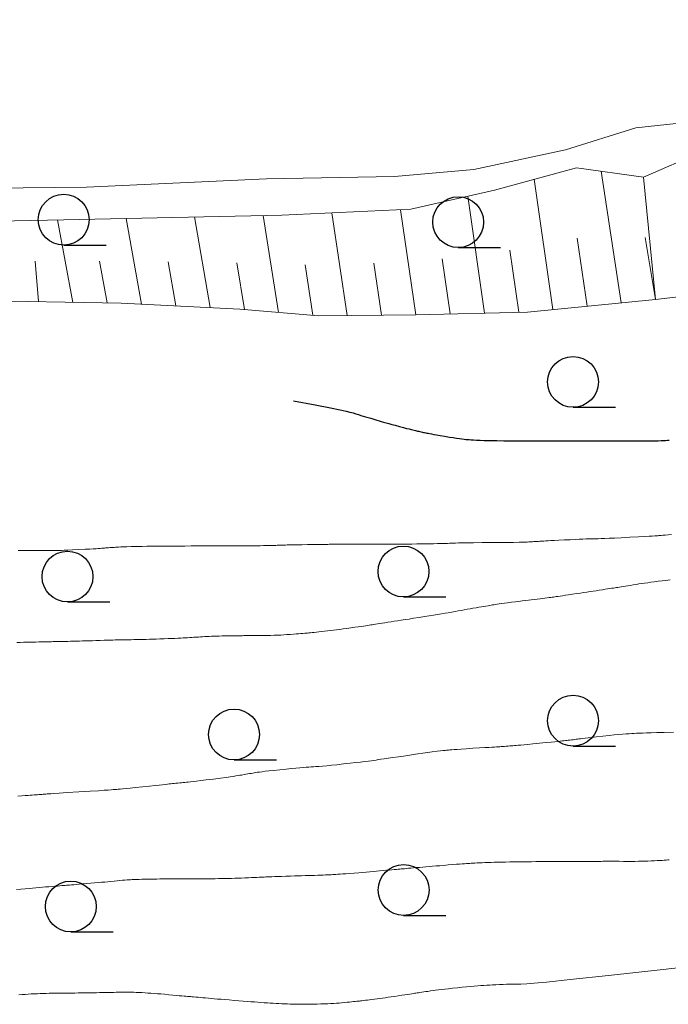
# Model space of a CAD drawing. Extents: x 39508475 to 39522402, y 3783947 to 3795549.
# Tile 39 of 256: x 39510054 to 39510073, y 3794314 to 3794343. Entities that reach past the tile are written whole.
import ezdxf

# ---------------------------------------------------------------- set-up
doc = ezdxf.new("R2010")
doc.units = 0
doc.layers.get('0').update_dxf_attribs({"linetype": 'CONTINUOUS'})
for name, color, linetype in [('JCDL_DGX', 30, 'CONTINUOUS'), ('SXSS', 5, 'CONTINUOUS'), ('ZBTZ', 3, 'CONTINUOUS')]:
    doc.layers.add(name, color=color, linetype=linetype)

# ---------------------------------------------------------------- blocks, each defined once
blk = doc.blocks.new('9330003')
at = {"color": 0}
blk.add_line((0, -0.75), (1.25, -0.75), dxfattribs=at)
blk.add_circle((0, 0), 0.75, dxfattribs=at)

msp = doc.modelspace()

# ---------------------------------------------------------------- linework, layer by layer
at = {"layer": 'JCDL_DGX', "color": 42, "linetype": 'Continuous', "lineweight": 30, "true_color": 0xc28700}
msp.add_lwpolyline([(39510061.68757, 3794331.54663), (39510062.32801, 3794331.4232), (39510062.7807, 3794331.33441), (39510063.07257, 3794331.2748), (39510063.241, 3794331.237), (39510063.35708, 3794331.20848), (39510063.45231, 3794331.18371), (39510063.53389, 3794331.16069), (39510063.6099, 3794331.13729), (39510063.68216, 3794331.11449), (39510063.74966, 3794331.09369), (39510063.81833, 3794331.07313), (39510063.894, 3794331.051), (39510063.9686, 3794331.02927), (39510064.03327, 3794331.01017), (39510064.09323, 3794330.99216), (39510064.15401, 3794330.97357), (39510064.21514, 3794330.95494), (39510064.27642, 3794330.93673), (39510064.34359, 3794330.91728), (39510064.422, 3794330.895), (39510064.50595, 3794330.87142), (39510064.59391, 3794330.84709), (39510064.69444, 3794330.81966), (39510064.81527, 3794330.787), (39510064.93395, 3794330.75509), (39510065.02643, 3794330.73049), (39510065.09918, 3794330.71148), (39510065.16, 3794330.696), (39510065.21279, 3794330.6828), (39510065.25538, 3794330.67233), (39510065.29093, 3794330.66384), (39510065.32304, 3794330.65645), (39510065.35382, 3794330.6495), (39510065.38438, 3794330.64269), (39510065.41755, 3794330.63539), (39510065.456, 3794330.627), (39510065.49455, 3794330.61864), (39510065.5281, 3794330.61142), (39510065.55937, 3794330.60476), (39510065.59123, 3794330.59805), (39510065.62471, 3794330.59116), (39510065.66204, 3794330.58382), (39510065.70704, 3794330.57532), (39510065.763, 3794330.565), (39510065.82852, 3794330.55315), (39510065.90943, 3794330.53889), (39510066.01453, 3794330.52071), (39510066.15107, 3794330.49731), (39510066.2896, 3794330.47393), (39510066.40215, 3794330.45581), (39510066.49711, 3794330.44167), (39510066.584, 3794330.43), (39510066.66256, 3794330.42004), (39510066.7262, 3794330.41233), (39510066.77966, 3794330.40633), (39510066.82831, 3794330.4014), (39510066.87782, 3794330.39691), (39510066.93449, 3794330.39261), (39510067.00421, 3794330.38809), (39510067.092, 3794330.383), (39510067.19457, 3794330.37802), (39510067.3198, 3794330.37396), (39510067.48123, 3794330.37049), (39510067.69007, 3794330.36728), (39510067.8967, 3794330.36444), (39510068.04981, 3794330.36238), (39510068.15932, 3794330.36095), (39510068.238, 3794330.36), (39510068.29978, 3794330.35932), (39510068.34583, 3794330.35892), (39510068.37917, 3794330.35879), (39510068.40362, 3794330.3589), (39510068.42772, 3794330.35905), (39510068.45968, 3794330.35912), (39510068.50315, 3794330.3591), (39510068.561, 3794330.359), (39510068.6311, 3794330.35887), (39510068.72057, 3794330.35873), (39510068.83936, 3794330.35858), (39510068.9955, 3794330.35841), (39510069.15164, 3794330.35824), (39510069.27043, 3794330.35812), (39510069.3599, 3794330.35805), (39510069.43, 3794330.358), (39510069.48888, 3794330.35796), (39510069.53618, 3794330.35791), (39510069.57539, 3794330.35785), (39510069.6105, 3794330.35778), (39510069.64393, 3794330.35772), (39510069.67683, 3794330.35773), (39510069.71223, 3794330.35783), (39510069.753, 3794330.358), (39510069.79366, 3794330.35823), (39510069.82863, 3794330.35851), (39510069.86073, 3794330.35889), (39510069.89295, 3794330.35938), (39510069.92671, 3794330.35989), (39510069.96464, 3794330.3603), (39510070.01062, 3794330.36066), (39510070.068, 3794330.361), (39510070.13634, 3794330.3613), (39510070.22347, 3794330.3615), (39510070.33906, 3794330.36162), (39510070.49094, 3794330.36168), (39510070.64293, 3794330.36173), (39510070.75887, 3794330.36179), (39510070.84665, 3794330.36188), (39510070.916, 3794330.362), (39510070.9745, 3794330.36213), (39510071.02154, 3794330.36226), (39510071.06058, 3794330.3624), (39510071.0956, 3794330.36256), (39510071.12902, 3794330.36272), (39510071.16206, 3794330.36284), (39510071.19775, 3794330.36293), (39510071.239, 3794330.363), (39510071.28021, 3794330.36305), (39510071.31578, 3794330.36307), (39510071.34856, 3794330.36303), (39510071.38161, 3794330.36296), (39510071.41633, 3794330.36289), (39510071.45538, 3794330.36288), (39510071.50279, 3794330.36291), (39510071.562, 3794330.363), (39510071.63177, 3794330.36303), (39510071.71883, 3794330.36284), (39510071.83272, 3794330.3624), (39510071.98125, 3794330.36168), (39510072.1321, 3794330.36122), (39510072.25471, 3794330.36171), (39510072.35821, 3794330.36329), (39510072.453, 3794330.366), (39510072.53878, 3794330.36912), (39510072.60847, 3794330.37221), (39510072.66724, 3794330.37557), (39510072.72101, 3794330.37947), (39510072.77561, 3794330.38376)], dxfattribs=at)
at = {"layer": 'JCDL_DGX', "color": 42, "linetype": 'Continuous', "lineweight": 15, "true_color": 0xc28700}
for points in [[(39510053.57279, 3794327.12154), (39510053.75222, 3794327.12378), (39510053.88916, 3794327.12537), (39510053.99293, 3794327.1264), (39510054.075, 3794327.127), (39510054.14427, 3794327.12737), (39510054.19995, 3794327.12756), (39510054.24612, 3794327.12754), (39510054.28751, 3794327.12735), (39510054.32703, 3794327.12713), (39510054.36623, 3794327.127), (39510054.40875, 3794327.12696), (39510054.458, 3794327.127), (39510054.50733, 3794327.127), (39510054.55016, 3794327.1268), (39510054.58995, 3794327.12638), (39510054.63037, 3794327.12571), (39510054.67274, 3794327.1252), (39510054.71988, 3794327.12538), (39510054.77657, 3794327.1263), (39510054.847, 3794327.128), (39510054.9305, 3794327.13062), (39510055.03631, 3794327.13502), (39510055.17614, 3794327.14173), (39510055.35948, 3794327.15117), (39510055.54261, 3794327.16082), (39510055.68161, 3794327.16831), (39510055.78586, 3794327.17416), (39510055.867, 3794327.179), (39510055.93486, 3794327.18325), (39510055.98924, 3794327.1869), (39510056.03412, 3794327.19023), (39510056.07409, 3794327.19355), (39510056.11211, 3794327.19678), (39510056.14966, 3794327.19976), (39510056.19019, 3794327.20275), (39510056.237, 3794327.206), (39510056.28372, 3794327.20922), (39510056.32395, 3794327.21208), (39510056.3609, 3794327.21481), (39510056.39802, 3794327.21768), (39510056.43696, 3794327.22053), (39510056.48071, 3794327.22321), (39510056.53376, 3794327.22596), (39510056.6, 3794327.229), (39510056.6777, 3794327.23217), (39510056.77381, 3794327.23537), (39510056.89882, 3794327.23891), (39510057.06134, 3794327.24307), (39510057.22648, 3794327.24709), (39510057.36134, 3794327.25011), (39510057.47603, 3794327.25233), (39510057.582, 3794327.254), (39510057.67838, 3794327.25527), (39510057.75708, 3794327.25599), (39510057.82401, 3794327.25617), (39510057.88584, 3794327.25588), (39510057.94865, 3794327.25551), (39510058.01928, 3794327.25541), (39510058.10498, 3794327.25557), (39510058.212, 3794327.256), (39510058.3358, 3794327.2566), (39510058.48452, 3794327.2574), (39510058.67411, 3794327.25851), (39510058.91783, 3794327.25998), (39510059.15834, 3794327.26146), (39510059.33587, 3794327.26257), (39510059.46182, 3794327.26338), (39510059.551, 3794327.264), (39510059.62035, 3794327.26451), (39510059.67186, 3794327.26494), (39510059.70886, 3794327.26531), (39510059.73566, 3794327.26567), (39510059.762, 3794327.26601), (39510059.79729, 3794327.26632), (39510059.84556, 3794327.26665), (39510059.91, 3794327.267), (39510059.98824, 3794327.26731), (39510060.08833, 3794327.26747), (39510060.22143, 3794327.26749), (39510060.39654, 3794327.26737), (39510060.57177, 3794327.2673), (39510060.70536, 3794327.26753), (39510060.80637, 3794327.26809), (39510060.886, 3794327.269), (39510060.9531, 3794327.27005), (39510061.00704, 3794327.2711), (39510061.05178, 3794327.27225), (39510061.09189, 3794327.2736), (39510061.13015, 3794327.27498), (39510061.16796, 3794327.27627), (39510061.20881, 3794327.27757), (39510061.256, 3794327.279), (39510061.30319, 3794327.28045), (39510061.34403, 3794327.28181), (39510061.38182, 3794327.28323), (39510061.42006, 3794327.28481), (39510061.46011, 3794327.2864), (39510061.50469, 3794327.28788), (39510061.55834, 3794327.28937), (39510061.625, 3794327.291), (39510061.70384, 3794327.2927), (39510061.80324, 3794327.29444), (39510061.93417, 3794327.2964), (39510062.10556, 3794327.29873), (39510062.27685, 3794327.30099), (39510062.40743, 3794327.30271), (39510062.50616, 3794327.304), (39510062.584, 3794327.305), (39510062.64955, 3794327.30584), (39510062.70213, 3794327.30651), (39510062.74559, 3794327.30705), (39510062.78439, 3794327.30753), (39510062.82142, 3794327.30796), (39510062.85829, 3794327.30833), (39510062.89841, 3794327.30866), (39510062.945, 3794327.309), (39510062.9917, 3794327.3093), (39510063.03223, 3794327.3095), (39510063.06987, 3794327.30962), (39510063.10809, 3794327.30966), (39510063.14824, 3794327.30968), (39510063.19316, 3794327.30974), (39510063.24741, 3794327.30985), (39510063.315, 3794327.31), (39510063.39433, 3794327.31018), (39510063.49268, 3794327.31039), (39510063.62081, 3794327.31065), (39510063.78753, 3794327.31098), (39510063.95686, 3794327.31132), (39510064.09478, 3794327.31159), (39510064.21159, 3794327.31181), (39510064.319, 3794327.312), (39510064.41675, 3794327.31214), (39510064.49732, 3794327.31216), (39510064.56681, 3794327.31206), (39510064.63208, 3794327.31182), (39510064.69765, 3794327.31164), (39510064.76828, 3794327.31176), (39510064.85098, 3794327.31221), (39510064.952, 3794327.313), (39510065.06326, 3794327.31405), (39510065.18445, 3794327.31548), (39510065.32769, 3794327.31744), (39510065.50371, 3794327.32007), (39510065.67962, 3794327.32283), (39510065.82247, 3794327.32526), (39510065.9429, 3794327.32759), (39510066.053, 3794327.33), (39510066.15185, 3794327.33239), (39510066.23001, 3794327.33461), (39510066.29307, 3794327.33685), (39510066.34764, 3794327.33931), (39510066.40362, 3794327.34179), (39510066.47195, 3794327.3441), (39510066.56004, 3794327.34644), (39510066.674, 3794327.349), (39510066.81458, 3794327.35163), (39510067.00266, 3794327.35418), (39510067.25969, 3794327.35691), (39510067.60266, 3794327.36003), (39510067.94226, 3794327.36315), (39510068.18662, 3794327.36587), (39510068.35079, 3794327.36841), (39510068.455, 3794327.371), (39510068.53109, 3794327.37352), (39510068.58964, 3794327.3758), (39510068.63466, 3794327.37802), (39510068.67109, 3794327.38038), (39510068.70486, 3794327.38275), (39510068.73989, 3794327.38501), (39510068.77958, 3794327.38736), (39510068.827, 3794327.39), (39510068.8749, 3794327.39265), (39510068.91641, 3794327.39505), (39510068.95488, 3794327.3974), (39510068.99386, 3794327.3999), (39510069.0348, 3794327.4025), (39510069.08062, 3794327.40521), (39510069.136, 3794327.4083), (39510069.205, 3794327.412), (39510069.28593, 3794327.41624), (39510069.3861, 3794327.42134), (39510069.51645, 3794327.42786), (39510069.68597, 3794327.43625), (39510069.85818, 3794327.44466), (39510069.99867, 3794327.45126), (39510070.11798, 3794327.45652), (39510070.228, 3794327.461), (39510070.32796, 3794327.4648), (39510070.40949, 3794327.46752), (39510070.47868, 3794327.46933), (39510070.54245, 3794327.47046), (39510070.60724, 3794327.47164), (39510070.68027, 3794327.47363), (39510070.76903, 3794327.47669), (39510070.88, 3794327.481), (39510071.0085, 3794327.48636), (39510071.16311, 3794327.49336), (39510071.36042, 3794327.50278), (39510071.61423, 3794327.51525), (39510071.86484, 3794327.52775), (39510072.05011, 3794327.53725), (39510072.18202, 3794327.5444), (39510072.276, 3794327.55), (39510072.34938, 3794327.55465), (39510072.40391, 3794327.55823), (39510072.44315, 3794327.56101), (39510072.47166, 3794327.56327), (39510072.49971, 3794327.56563), (39510072.53724, 3794327.56881), (39510072.58854, 3794327.57318), (39510072.657, 3794327.579), (39510072.74018, 3794327.58625), (39510072.84676, 3794327.59595)], [(39510072.804, 3794326.258), (39510072.73356, 3794326.2499), (39510072.65591, 3794326.24068), (39510072.56319, 3794326.22937), (39510072.44855, 3794326.21517), (39510072.33192, 3794326.2005), (39510072.23172, 3794326.18748), (39510072.13993, 3794326.17502), (39510072.048, 3794326.162), (39510071.95877, 3794326.14897), (39510071.87711, 3794326.1365), (39510071.79604, 3794326.12344), (39510071.70849, 3794326.10872), (39510071.62315, 3794326.09424), (39510071.55037, 3794326.08211), (39510071.4844, 3794326.07137), (39510071.419, 3794326.061), (39510071.3577, 3794326.05139), (39510071.30709, 3794326.04352), (39510071.26333, 3794326.0368), (39510071.22212, 3794326.03056), (39510071.18077, 3794326.02431), (39510071.13647, 3794326.01757), (39510071.08485, 3794326.00967), (39510071.022, 3794326), (39510070.95436, 3794325.98957), (39510070.88475, 3794325.97878), (39510070.80648, 3794325.9666), (39510070.71347, 3794325.95207), (39510070.61794, 3794325.93719), (39510070.53023, 3794325.92366), (39510070.44277, 3794325.91032), (39510070.348, 3794325.896), (39510070.25077, 3794325.8814), (39510070.1541, 3794325.867), (39510070.04899, 3794325.85146), (39510069.92699, 3794325.83352), (39510069.8073, 3794325.81598), (39510069.71082, 3794325.80193), (39510069.63044, 3794325.79033), (39510069.558, 3794325.78), (39510069.49311, 3794325.7708), (39510069.4411, 3794325.76346), (39510069.39817, 3794325.75745), (39510069.35992, 3794325.75214), (39510069.32207, 3794325.74695), (39510069.28066, 3794325.74138), (39510069.23152, 3794325.7349), (39510069.171, 3794325.727), (39510069.10586, 3794325.71861), (39510069.03937, 3794325.71029), (39510068.96521, 3794325.70125), (39510068.87755, 3794325.69078), (39510068.78751, 3794325.68001), (39510068.70436, 3794325.66989), (39510068.62092, 3794325.65951), (39510068.53, 3794325.648), (39510068.43645, 3794325.63607), (39510068.34313, 3794325.62411), (39510068.24134, 3794325.611), (39510068.12294, 3794325.59569), (39510068.00654, 3794325.58054), (39510067.91224, 3794325.56803), (39510067.83306, 3794325.5572), (39510067.761, 3794325.547), (39510067.69612, 3794325.53763), (39510067.64388, 3794325.52995), (39510067.60044, 3794325.52338), (39510067.56139, 3794325.51727), (39510067.5227, 3794325.51108), (39510067.48063, 3794325.50426), (39510067.43096, 3794325.4961), (39510067.37, 3794325.486), (39510067.30453, 3794325.47503), (39510067.23794, 3794325.46357), (39510067.16391, 3794325.45053), (39510067.07662, 3794325.43489), (39510066.98688, 3794325.41878), (39510066.90369, 3794325.40395), (39510066.81979, 3794325.38911), (39510066.728, 3794325.373), (39510066.63536, 3794325.35674), (39510066.54828, 3794325.34138), (39510066.45907, 3794325.32554), (39510066.36019, 3794325.3079), (39510066.25908, 3794325.28995), (39510066.16151, 3794325.27299), (39510066.05864, 3794325.25549), (39510065.942, 3794325.236), (39510065.81973, 3794325.21581), (39510065.69571, 3794325.19572), (39510065.55821, 3794325.17385), (39510065.39639, 3794325.14844), (39510065.23528, 3794325.12326), (39510065.10048, 3794325.10224), (39510064.98155, 3794325.08375), (39510064.867, 3794325.066), (39510064.75872, 3794325.0493), (39510064.6633, 3794325.03473), (39510064.5729, 3794325.02111), (39510064.47931, 3794325.00718), (39510064.38933, 3794324.99381), (39510064.31243, 3794324.98229), (39510064.24251, 3794324.97168), (39510064.173, 3794324.961), (39510064.10805, 3794324.95093), (39510064.05525, 3794324.94262), (39510064.01067, 3794324.93542), (39510063.96983, 3794324.92864), (39510063.92869, 3794324.92185), (39510063.88301, 3794324.91461), (39510063.82812, 3794324.9062), (39510063.76, 3794324.896), (39510063.6845, 3794324.88483), (39510063.60189, 3794324.87279), (39510063.50387, 3794324.85869), (39510063.38316, 3794324.84147), (39510063.26048, 3794324.82412), (39510063.15511, 3794324.80953), (39510063.05862, 3794324.79657), (39510062.962, 3794324.784), (39510062.86817, 3794324.77204), (39510062.78216, 3794324.76135), (39510062.69658, 3794324.75106), (39510062.604, 3794324.74024), (39510062.51394, 3794324.72988), (39510062.43782, 3794324.72133), (39510062.36967, 3794324.71395), (39510062.303, 3794324.707), (39510062.24095, 3794324.70068), (39510062.19016, 3794324.69567), (39510062.1468, 3794324.69159), (39510062.10656, 3794324.68804), (39510062.06623, 3794324.68461), (39510062.02251, 3794324.68102), (39510061.97106, 3794324.67692), (39510061.908, 3794324.672), (39510061.83987, 3794324.66672), (39510061.76935, 3794324.6613), (39510061.68965, 3794324.65522), (39510061.59459, 3794324.64799), (39510061.49678, 3794324.64086), (39510061.40676, 3794324.63511), (39510061.31676, 3794324.63032), (39510061.219, 3794324.626), (39510061.11842, 3794324.62223), (39510061.01783, 3794324.61951), (39510060.90783, 3794324.61768), (39510060.77963, 3794324.6165), (39510060.65381, 3794324.61558), (39510060.55273, 3794324.61474), (39510060.46898, 3794324.6139), (39510060.394, 3794324.613), (39510060.32706, 3794324.61217), (39510060.27349, 3794324.61159), (39510060.22939, 3794324.61124), (39510060.19022, 3794324.61106), (39510060.15151, 3794324.61088), (39510060.10916, 3794324.61051), (39510060.05891, 3794324.60989), (39510059.997, 3794324.609), (39510059.92969, 3794324.608), (39510059.85914, 3794324.60696), (39510059.77849, 3794324.60578), (39510059.68154, 3794324.60438), (39510059.58361, 3794324.60281), (39510059.4993, 3794324.60101), (39510059.42183, 3794324.59879), (39510059.344, 3794324.596), (39510059.2692, 3794324.59296), (39510059.20313, 3794324.5898), (39510059.14032, 3794324.58622), (39510059.0751, 3794324.58195), (39510059.01045, 3794324.57759), (39510058.94976, 3794324.5737), (39510058.8877, 3794324.56995), (39510058.819, 3794324.566), (39510058.75044, 3794324.5621), (39510058.68888, 3794324.55853), (39510058.62915, 3794324.55498), (39510058.56596, 3794324.55115), (39510058.5014, 3794324.5473), (39510058.43654, 3794324.5437), (39510058.3653, 3794324.54004), (39510058.282, 3794324.536), (39510058.19326, 3794324.53185), (39510058.1016, 3794324.52777), (39510057.9982, 3794324.52339), (39510057.87502, 3794324.51835), (39510057.75078, 3794324.51341), (39510057.64338, 3794324.50941), (39510057.54419, 3794324.50605), (39510057.444, 3794324.503), (39510057.34647, 3794324.50027), (39510057.25726, 3794324.49813), (39510057.16871, 3794324.49643), (39510057.07312, 3794324.49499), (39510056.98026, 3794324.49368), (39510056.90196, 3794324.49248), (39510056.8321, 3794324.49128), (39510056.764, 3794324.49), (39510056.70088, 3794324.48878), (39510056.64975, 3794324.48783), (39510056.60678, 3794324.48709), (39510056.56767, 3794324.48648), (39510056.52824, 3794324.48582), (39510056.48406, 3794324.48492), (39510056.43062, 3794324.48367), (39510056.364, 3794324.482), (39510056.28981, 3794324.48001), (39510056.20791, 3794324.47757), (39510056.11002, 3794324.47444), (39510055.98889, 3794324.47037), (39510055.86561, 3794324.46623), (39510055.75962, 3794324.4628), (39510055.66244, 3794324.45982), (39510055.565, 3794324.457), (39510055.47028, 3794324.45434), (39510055.38331, 3794324.45198), (39510055.2966, 3794324.44971), (39510055.20263, 3794324.44734), (39510055.11114, 3794324.44508), (39510055.03368, 3794324.44319), (39510054.96417, 3794324.44156), (39510054.896, 3794324.44), (39510054.83241, 3794324.43859), (39510054.78009, 3794324.43749), (39510054.73506, 3794324.43663), (39510054.69289, 3794324.43591), (39510054.65073, 3794324.4352), (39510054.60575, 3794324.43436), (39510054.55349, 3794324.43332), (39510054.49, 3794324.432), (39510054.42194, 3794324.43056), (39510054.35253, 3794324.42909), (39510054.27516, 3794324.42745), (39510054.18375, 3794324.4255), (39510054.08998, 3794324.42347), (39510054.00373, 3794324.42149), (39510053.91755, 3794324.4194), (39510053.824, 3794324.417), (39510053.72799, 3794324.41447), (39510053.6326, 3794324.41187), (39510053.52896, 3794324.40894)], [(39510072.90085, 3794321.76219), (39510072.6244, 3794321.75665), (39510072.40977, 3794321.75171), (39510072.24199, 3794321.74697), (39510072.103, 3794321.742), (39510071.98323, 3794321.73724), (39510071.8876, 3794321.73328), (39510071.80917, 3794321.72982), (39510071.73986, 3794321.72652), (39510071.67166, 3794321.72287), (39510071.59743, 3794321.71807), (39510071.50973, 3794321.71159), (39510071.402, 3794321.703), (39510071.28321, 3794321.6928), (39510071.15398, 3794321.6803), (39510071.00137, 3794321.66415), (39510070.81396, 3794321.64322), (39510070.62952, 3794321.62231), (39510070.48804, 3794321.60625), (39510070.37983, 3794321.59393), (39510070.293, 3794321.584), (39510070.21927, 3794321.57549), (39510070.16025, 3794321.56852), (39510070.11162, 3794321.56255), (39510070.0684, 3794321.55698), (39510070.02726, 3794321.55164), (39510069.98647, 3794321.5465), (39510069.94223, 3794321.5411), (39510069.891, 3794321.535), (39510069.83977, 3794321.52893), (39510069.79553, 3794321.52367), (39510069.75474, 3794321.51879), (39510069.7136, 3794321.51383), (39510069.67041, 3794321.50872), (39510069.62195, 3794321.50323), (39510069.56324, 3794321.49682), (39510069.49, 3794321.489), (39510069.40278, 3794321.4799), (39510069.2916, 3794321.46869), (39510069.14408, 3794321.45413), (39510068.95026, 3794321.43522), (39510068.75605, 3794321.41638), (39510068.60713, 3794321.40208), (39510068.49327, 3794321.39135), (39510068.402, 3794321.383), (39510068.32432, 3794321.37602), (39510068.26151, 3794321.37047), (39510068.20894, 3794321.36593), (39510068.16127, 3794321.36194), (39510068.1157, 3794321.35822), (39510068.071, 3794321.3547), (39510068.02307, 3794321.35106), (39510067.968, 3794321.347), (39510067.91307, 3794321.34305), (39510067.86563, 3794321.33981), (39510067.82187, 3794321.33704), (39510067.77773, 3794321.33447), (39510067.73153, 3794321.33182), (39510067.68006, 3794321.32873), (39510067.61807, 3794321.32488), (39510067.541, 3794321.32), (39510067.4498, 3794321.31423), (39510067.33473, 3794321.30707), (39510067.18307, 3794321.29772), (39510066.98451, 3794321.28554), (39510066.78621, 3794321.27327), (39510066.63554, 3794321.26357), (39510066.52235, 3794321.25576), (39510066.434, 3794321.249), (39510066.36132, 3794321.24315), (39510066.30696, 3794321.23875), (39510066.26735, 3794321.23549), (39510066.23795, 3794321.23301), (39510066.20802, 3794321.23023), (39510066.16643, 3794321.2258), (39510066.10835, 3794321.2192), (39510066.03, 3794321.21), (39510065.92836, 3794321.19735), (39510065.7828, 3794321.17778), (39510065.57612, 3794321.14889), (39510065.2951, 3794321.10888), (39510065.01057, 3794321.06823), (39510064.79074, 3794321.03688), (39510064.62037, 3794321.01268), (39510064.481, 3794320.993), (39510064.36193, 3794320.97614), (39510064.26785, 3794320.96254), (39510064.19199, 3794320.9512), (39510064.12642, 3794320.94098), (39510064.06161, 3794320.93102), (39510063.9886, 3794320.92069), (39510063.89989, 3794320.90898), (39510063.789, 3794320.895), (39510063.66561, 3794320.87993), (39510063.52994, 3794320.86416), (39510063.36831, 3794320.84614), (39510063.16873, 3794320.8245), (39510062.9693, 3794320.80322), (39510062.80826, 3794320.78653), (39510062.6737, 3794320.77326), (39510062.552, 3794320.762), (39510062.44243, 3794320.7524), (39510062.35345, 3794320.74535), (39510062.27842, 3794320.74042), (39510062.2098, 3794320.73701), (39510062.14156, 3794320.73364), (39510062.06792, 3794320.72887), (39510061.98156, 3794320.72213), (39510061.876, 3794320.713), (39510061.75937, 3794320.70237), (39510061.63147, 3794320.69002), (39510061.47942, 3794320.67466), (39510061.29191, 3794320.65518), (39510061.10693, 3794320.63563), (39510060.96437, 3794320.62004), (39510060.85438, 3794320.60727), (39510060.765, 3794320.596), (39510060.68857, 3794320.58582), (39510060.62721, 3794320.57717), (39510060.57644, 3794320.56934), (39510060.53106, 3794320.56161), (39510060.48775, 3794320.554), (39510060.44475, 3794320.54664), (39510060.39809, 3794320.53885), (39510060.344, 3794320.53), (39510060.28987, 3794320.52109), (39510060.24304, 3794320.51309), (39510060.19975, 3794320.50531), (39510060.15597, 3794320.49708), (39510060.10995, 3794320.48858), (39510060.0582, 3794320.47978), (39510059.99541, 3794320.46985), (39510059.917, 3794320.458), (39510059.82328, 3794320.44439), (39510059.70297, 3794320.42785), (39510059.54267, 3794320.40658), (39510059.33156, 3794320.3791), (39510059.12008, 3794320.35184), (39510058.95843, 3794320.33137), (39510058.83559, 3794320.31632), (39510058.738, 3794320.305), (39510058.65538, 3794320.29583), (39510058.58873, 3794320.28885), (39510058.53314, 3794320.28361), (39510058.48297, 3794320.27951), (39510058.43506, 3794320.27571), (39510058.38795, 3794320.27163), (39510058.3373, 3794320.26684), (39510058.279, 3794320.261), (39510058.22079, 3794320.25502), (39510058.17048, 3794320.24971), (39510058.12401, 3794320.24465), (39510058.07707, 3794320.23936), (39510058.02796, 3794320.23383), (39510057.97333, 3794320.22781), (39510057.90762, 3794320.22071), (39510057.826, 3794320.212), (39510057.72961, 3794320.20174), (39510057.60842, 3794320.18883), (39510057.44908, 3794320.17186), (39510057.24073, 3794320.14965), (39510057.03257, 3794320.12757), (39510056.87399, 3794320.11104), (39510056.75423, 3794320.09897), (39510056.66, 3794320.09), (39510056.58213, 3794320.08284), (39510056.52381, 3794320.0776), (39510056.48119, 3794320.07395), (39510056.44939, 3794320.07144), (39510056.41694, 3794320.06903), (39510056.37186, 3794320.06573), (39510056.30891, 3794320.06115), (39510056.224, 3794320.055), (39510056.1107, 3794320.04709), (39510055.94111, 3794320.03588), (39510055.69478, 3794320.02007), (39510055.35625, 3794319.99864), (39510055.01968, 3794319.97737), (39510054.78074, 3794319.96217), (39510054.6251, 3794319.95214), (39510054.533, 3794319.946), (39510054.46973, 3794319.94165), (39510054.42236, 3794319.93834), (39510054.38776, 3794319.93583), (39510054.36197, 3794319.93384), (39510054.33786, 3794319.93197), (39510054.30958, 3794319.92984), (39510054.27413, 3794319.92725), (39510054.229, 3794319.924), (39510054.1814, 3794319.9206), (39510054.13666, 3794319.91745), (39510054.09084, 3794319.91427), (39510054.04006, 3794319.91079), (39510053.98605, 3794319.90707), (39510053.92809, 3794319.90296), (39510053.86045, 3794319.89806), (39510053.778, 3794319.892), (39510053.68065, 3794319.88476), (39510053.55704, 3794319.8754)], [(39510072.77521, 3794317.99332), (39510072.73154, 3794317.98979), (39510072.68479, 3794317.98643), (39510072.63031, 3794317.98293), (39510072.564, 3794317.979), (39510072.49287, 3794317.975), (39510072.4203, 3794317.97123), (39510072.33939, 3794317.96735), (39510072.24378, 3794317.96304), (39510072.14558, 3794317.9589), (39510072.05495, 3794317.95567), (39510071.96403, 3794317.95313), (39510071.865, 3794317.951), (39510071.76315, 3794317.94936), (39510071.66165, 3794317.94863), (39510071.55105, 3794317.94885), (39510071.42248, 3794317.94994), (39510071.29608, 3794317.95117), (39510071.19362, 3794317.9519), (39510071.10748, 3794317.95216), (39510071.029, 3794317.952), (39510070.95835, 3794317.95167), (39510070.90162, 3794317.9513), (39510070.85466, 3794317.95084), (39510070.81266, 3794317.95026), (39510070.77092, 3794317.94965), (39510070.7249, 3794317.94911), (39510070.66995, 3794317.94857), (39510070.602, 3794317.948), (39510070.52838, 3794317.94741), (39510070.45213, 3794317.94681), (39510070.36593, 3794317.94614), (39510070.26307, 3794317.94535), (39510070.15729, 3794317.94457), (39510070.0601, 3794317.94395), (39510069.96314, 3794317.94345), (39510069.858, 3794317.943), (39510069.75233, 3794317.94266), (39510069.65335, 3794317.94254), (39510069.55236, 3794317.94265), (39510069.4408, 3794317.94299), (39510069.32714, 3794317.94328), (39510069.21825, 3794317.94323), (39510069.10436, 3794317.94281), (39510068.976, 3794317.942), (39510068.84219, 3794317.94098), (39510068.70784, 3794317.93975), (39510068.56033, 3794317.93819), (39510068.38793, 3794317.93618), (39510068.21677, 3794317.93402), (39510068.07394, 3794317.93191), (39510067.9484, 3794317.92962), (39510067.828, 3794317.927), (39510067.71457, 3794317.92428), (39510067.61519, 3794317.92166), (39510067.52173, 3794317.91889), (39510067.42566, 3794317.91574), (39510067.33334, 3794317.91253), (39510067.25393, 3794317.90952), (39510067.18108, 3794317.90643), (39510067.108, 3794317.903), (39510067.03945, 3794317.89961), (39510066.98362, 3794317.89664), (39510066.93633, 3794317.89385), (39510066.89286, 3794317.89099), (39510066.84896, 3794317.88795), (39510066.80006, 3794317.8845), (39510066.74119, 3794317.88029), (39510066.668, 3794317.875), (39510066.58653, 3794317.86897), (39510066.49654, 3794317.86199), (39510066.38892, 3794317.85331), (39510066.25571, 3794317.84232), (39510066.12032, 3794317.83108), (39510066.0045, 3794317.82146), (39510065.89902, 3794317.81271), (39510065.794, 3794317.804), (39510065.69233, 3794317.79555), (39510065.59943, 3794317.78779), (39510065.50735, 3794317.78006), (39510065.40807, 3794317.77166), (39510065.31156, 3794317.76348), (39510065.22992, 3794317.75652), (39510065.15672, 3794317.75022), (39510065.085, 3794317.744), (39510065.01818, 3794317.73817), (39510064.96338, 3794317.73335), (39510064.91646, 3794317.72917), (39510064.87278, 3794317.72523), (39510064.82906, 3794317.72126), (39510064.78205, 3794317.717), (39510064.72708, 3794317.71204), (39510064.66, 3794317.706), (39510064.58788, 3794317.69947), (39510064.51398, 3794317.6927), (39510064.43125, 3794317.68502), (39510064.33321, 3794317.67584), (39510064.23237, 3794317.66646), (39510064.13911, 3794317.658), (39510064.04534, 3794317.64976), (39510063.943, 3794317.641), (39510063.83745, 3794317.6321), (39510063.73163, 3794317.62335), (39510063.61563, 3794317.61393), (39510063.4802, 3794317.60309), (39510063.34709, 3794317.59255), (39510063.23982, 3794317.58426), (39510063.15049, 3794317.57765), (39510063.07, 3794317.572), (39510062.99789, 3794317.56709), (39510062.94002, 3794317.56323), (39510062.89215, 3794317.56016), (39510062.84937, 3794317.55754), (39510062.80704, 3794317.5551), (39510062.76087, 3794317.55267), (39510062.70622, 3794317.55004), (39510062.639, 3794317.547), (39510062.5668, 3794317.54394), (39510062.49341, 3794317.54126), (39510062.41189, 3794317.53875), (39510062.3158, 3794317.53616), (39510062.21699, 3794317.53356), (39510062.12524, 3794317.53099), (39510062.03255, 3794317.52821), (39510061.931, 3794317.525), (39510061.82608, 3794317.52164), (39510061.72075, 3794317.51827), (39510061.60514, 3794317.5146), (39510061.47005, 3794317.51032), (39510061.33707, 3794317.50606), (39510061.22941, 3794317.50245), (39510061.13909, 3794317.4992), (39510061.057, 3794317.496), (39510060.98313, 3794317.49297), (39510060.92367, 3794317.49036), (39510060.87427, 3794317.48794), (39510060.82988, 3794317.48549), (39510060.78586, 3794317.48305), (39510060.73782, 3794317.48063), (39510060.68095, 3794317.47802), (39510060.611, 3794317.475), (39510060.53526, 3794317.47181), (39510060.45663, 3794317.46854), (39510060.36754, 3794317.46487), (39510060.26108, 3794317.46053), (39510060.15267, 3794317.45623), (39510060.05625, 3794317.45273), (39510059.96379, 3794317.44975), (39510059.867, 3794317.447), (39510059.77056, 3794317.4445), (39510059.6794, 3794317.44244), (39510059.58544, 3794317.44066), (39510059.48077, 3794317.439), (39510059.37819, 3794317.43751), (39510059.29211, 3794317.4364), (39510059.21582, 3794317.4356), (39510059.142, 3794317.435), (39510059.0737, 3794317.43459), (39510059.01815, 3794317.43448), (39510058.9712, 3794317.43468), (39510058.92815, 3794317.43518), (39510058.88474, 3794317.43572), (39510058.83641, 3794317.43603), (39510058.77826, 3794317.43611), (39510058.706, 3794317.436), (39510058.62573, 3794317.43577), (39510058.5375, 3794317.4354), (39510058.43241, 3794317.43484), (39510058.30266, 3794317.43406), (39510058.17073, 3794317.43319), (39510058.05745, 3794317.43228), (39510057.95377, 3794317.43124), (39510057.85, 3794317.43), (39510057.74925, 3794317.42869), (39510057.65689, 3794317.42742), (39510057.56497, 3794317.42607), (39510057.46553, 3794317.42452), (39510057.36878, 3794317.42288), (39510057.28698, 3794317.42119), (39510057.21371, 3794317.41928), (39510057.142, 3794317.417), (39510057.07517, 3794317.4147), (39510057.02022, 3794317.4127), (39510056.97301, 3794317.41085), (39510056.92886, 3794317.40897), (39510056.88477, 3794317.40686), (39510056.83777, 3794317.40419), (39510056.78322, 3794317.40065), (39510056.717, 3794317.396), (39510056.6461, 3794317.39065), (39510056.57401, 3794317.38449), (39510056.49387, 3794317.37687), (39510056.39938, 3794317.36725), (39510056.30243, 3794317.3573), (39510056.21304, 3794317.34844), (39510056.12347, 3794317.33992), (39510056.026, 3794317.331), (39510055.92584, 3794317.32199), (39510055.82619, 3794317.31314), (39510055.71775, 3794317.30365), (39510055.59185, 3794317.29275), (39510055.46816, 3794317.28209), (39510055.36808, 3794317.27351), (39510055.28418, 3794317.26639), (39510055.208, 3794317.26), (39510055.13952, 3794317.25431), (39510055.08454, 3794317.2498), (39510055.03904, 3794317.24615), (39510054.99838, 3794317.24297), (39510054.95803, 3794317.23985), (39510054.91374, 3794317.23637), (39510054.86103, 3794317.23219), (39510054.796, 3794317.227), (39510054.72578, 3794317.22142), (39510054.65361, 3794317.21579), (39510054.57258, 3794317.20958), (39510054.47636, 3794317.20228), (39510054.37741, 3794317.1947), (39510054.28613, 3794317.1874), (39510054.19462, 3794317.17971), (39510054.095, 3794317.171), (39510053.99245, 3794317.16179), (39510053.88997, 3794317.15223), (39510053.77797, 3794317.14139), (39510053.6475, 3794317.12844), (39510053.51928, 3794317.11563)], [(39510074.20762, 3794314.94375), (39510072.59811, 3794314.76221), (39510070.98085, 3794314.58123), (39510069.85591, 3794314.45764), (39510069.1585, 3794314.38461), (39510068.796, 3794314.352), (39510068.57372, 3794314.33618), (39510068.40292, 3794314.32623), (39510068.27188, 3794314.32171), (39510068.16626, 3794314.3218), (39510068.07096, 3794314.32287), (39510067.97868, 3794314.32207), (39510067.88103, 3794314.31914), (39510067.77, 3794314.314), (39510067.65982, 3794314.30827), (39510067.56538, 3794314.30311), (39510067.47915, 3794314.29808), (39510067.39306, 3794314.29275), (39510067.30723, 3794314.28714), (39510067.22198, 3794314.28103), (39510067.12938, 3794314.27383), (39510067.022, 3794314.265), (39510066.90911, 3794314.25532), (39510066.7958, 3794314.24495), (39510066.67147, 3794314.23286), (39510066.5262, 3794314.21813), (39510066.3822, 3794314.20322), (39510066.26262, 3794314.19042), (39510066.15827, 3794314.17871), (39510066.059, 3794314.167), (39510065.96589, 3794314.15563), (39510065.8847, 3794314.14521), (39510065.80882, 3794314.13483), (39510065.73128, 3794314.1236), (39510065.65689, 3794314.11262), (39510065.59287, 3794314.10321), (39510065.53406, 3794314.0946), (39510065.475, 3794314.086), (39510065.41961, 3794314.07791), (39510065.37457, 3794314.07121), (39510065.33653, 3794314.0654), (39510065.30168, 3794314.05992), (39510065.26646, 3794314.05435), (39510065.22704, 3794314.04823), (39510065.17938, 3794314.04097), (39510065.12, 3794314.032), (39510065.05373, 3794314.02201), (39510064.98021, 3794314.01089), (39510064.89196, 3794313.9975), (39510064.78249, 3794313.98087), (39510064.67112, 3794313.96403), (39510064.57574, 3794313.94986), (39510064.48875, 3794313.93725), (39510064.402, 3794313.925), (39510064.31792, 3794313.91332), (39510064.24095, 3794313.90283), (39510064.16449, 3794313.89267), (39510064.08188, 3794313.88192), (39510064.00154, 3794313.87158), (39510063.93358, 3794313.86294), (39510063.87267, 3794313.85532), (39510063.813, 3794313.848), (39510063.75739, 3794313.84124), (39510063.71168, 3794313.83574), (39510063.67243, 3794313.83107), (39510063.63575, 3794313.82679), (39510063.59909, 3794313.82261), (39510063.55992, 3794313.81835), (39510063.51437, 3794313.8136), (39510063.459, 3794313.808), (39510063.39971, 3794313.80208), (39510063.33944, 3794313.79612), (39510063.2725, 3794313.78959), (39510063.19359, 3794313.78195), (39510063.11246, 3794313.77436), (39510063.03718, 3794313.76801), (39510062.9612, 3794313.7624), (39510062.878, 3794313.757), (39510062.79212, 3794313.75195), (39510062.70608, 3794313.74764), (39510062.61182, 3794313.74375), (39510062.50182, 3794313.73989), (39510062.39352, 3794313.7364), (39510062.30563, 3794313.73387), (39510062.2316, 3794313.73214), (39510062.164, 3794313.731), (39510062.10301, 3794313.73023), (39510062.05385, 3794313.72988), (39510062.01287, 3794313.72995), (39510061.97593, 3794313.73042), (39510061.93926, 3794313.73107), (39510061.89931, 3794313.73184), (39510061.85206, 3794313.73279), (39510061.794, 3794313.734), (39510061.73148, 3794313.73538), (39510061.66752, 3794313.73695), (39510061.596, 3794313.73889), (39510061.51133, 3794313.74133), (39510061.42433, 3794313.74405), (39510061.34407, 3794313.74704), (39510061.26361, 3794313.7506), (39510061.176, 3794313.755), (39510061.0878, 3794313.75978), (39510061.00511, 3794313.7648), (39510060.92065, 3794313.77054), (39510060.82727, 3794313.77744), (39510060.732, 3794313.78465), (39510060.64048, 3794313.79157), (39510060.54446, 3794313.79882), (39510060.436, 3794313.807), (39510060.32279, 3794313.81561), (39510060.20897, 3794313.82446), (39510060.08383, 3794313.83441), (39510059.93744, 3794313.84623), (39510059.79175, 3794313.85808), (39510059.66929, 3794313.86812), (39510059.56052, 3794313.87714), (39510059.455, 3794313.886), (39510059.35501, 3794313.89449), (39510059.26699, 3794313.90211), (39510059.1837, 3794313.90951), (39510059.0976, 3794313.91735), (39510059.01453, 3794313.92493), (39510058.94267, 3794313.93138), (39510058.87621, 3794313.93722), (39510058.809, 3794313.943), (39510058.74567, 3794313.94837), (39510058.69376, 3794313.95268), (39510058.64936, 3794313.95625), (39510058.60807, 3794313.95944), (39510058.56628, 3794313.96268), (39510058.52003, 3794313.96644), (39510058.46464, 3794313.9711), (39510058.396, 3794313.977), (39510058.31971, 3794313.98373), (39510058.23556, 3794313.99152), (39510058.13505, 3794314.00117), (39510058.01074, 3794314.01338), (39510057.88441, 3794314.02564), (39510057.77636, 3794314.03549), (39510057.67796, 3794314.04367), (39510057.58, 3794314.051), (39510057.48516, 3794314.05766), (39510057.3985, 3794314.06333), (39510057.31257, 3794314.06844), (39510057.21992, 3794314.0735), (39510057.12988, 3794314.07811), (39510057.05378, 3794314.08157), (39510056.98565, 3794314.0841), (39510056.919, 3794314.086), (39510056.85692, 3794314.08742), (39510056.80594, 3794314.08817), (39510056.76221, 3794314.08826), (39510056.72141, 3794314.08775), (39510056.68066, 3794314.08704), (39510056.63712, 3794314.08638), (39510056.58652, 3794314.08572), (39510056.525, 3794314.085), (39510056.45916, 3794314.08415), (39510056.39233, 3794314.08299), (39510056.31817, 3794314.0814), (39510056.23084, 3794314.07926), (39510056.14104, 3794314.07706), (39510056.05764, 3794314.07522), (39510055.97337, 3794314.07358), (39510055.881, 3794314.072), (39510055.78551, 3794314.07048), (39510055.68951, 3794314.06906), (39510055.58398, 3794314.06762), (39510055.46052, 3794314.06604), (39510055.3391, 3794314.06455), (39510055.2412, 3794314.06343), (39510055.15959, 3794314.06261), (39510055.086, 3794314.062), (39510055.02002, 3794314.06157), (39510054.96702, 3794314.06145), (39510054.92311, 3794314.06163), (39510054.8838, 3794314.06212), (39510054.84491, 3794314.06256), (39510054.80256, 3794314.06254), (39510054.7525, 3794314.06202), (39510054.691, 3794314.061), (39510054.6249, 3794314.05969), (39510054.55758, 3794314.05809), (39510054.48263, 3794314.05602), (39510054.39417, 3794314.05335), (39510054.3034, 3794314.05037), (39510054.21977, 3794314.0472), (39510054.13604, 3794314.0435), (39510054.045, 3794314.039), (39510053.95349, 3794314.03419), (39510053.86801, 3794314.02932), (39510053.78106, 3794314.02393), (39510053.68524, 3794314.01759), (39510053.58751, 3794314.01085)]]:
    msp.add_lwpolyline(points, dxfattribs=at)
at = {"layer": 'SXSS', "linetype": 'Continuous', "lineweight": 0}
for points in [[(39510048.09, 3794337.773), (39510055.589, 3794337.854), (39510060.894, 3794338.096), (39510064.669, 3794338.162), (39510067.015, 3794338.376), (39510069.717, 3794338.948), (39510071.789, 3794339.602), (39510074.9, 3794339.937), (39510083.66, 3794339.53), (39510088.08, 3794339.871), (39510090.255, 3794340.185), (39510095.199, 3794341.395), (39510097.527, 3794341.83), (39510105.622, 3794341.896), (39510108.274, 3794342.059), (39510111.487, 3794342.48), (39510114.615, 3794342.714), (39510117.353, 3794342.793), (39510119.785, 3794342.666), (39510122.61, 3794342.269)], [(39510122.257, 3794340.401), (39510116.614, 3794341.087), (39510111.839, 3794340.841), (39510104.669, 3794340.43), (39510098.69, 3794340.279), (39510091.012, 3794339.413), (39510084.013, 3794338.875), (39510079.039, 3794338.954), (39510073.739, 3794338.891), (39510072.019, 3794338.148), (39510070.042, 3794338.423), (39510067.621, 3794337.761), (39510065.157, 3794337.199), (39510061.346, 3794337.028), (39510054.913, 3794336.889), (39510046.651, 3794336.714), (39510040.574, 3794336.152), (39510036.915, 3794335.148), (39510035.957, 3794335.241), (39510027.997, 3794334.203), (39510019.98, 3794333.122), (39510013.409, 3794332.104), (39510004.674, 3794330.482), (39510005.057, 3794328.017)], [(39510071.362, 3794334.437), (39510070.765, 3794338.322)], [(39510072.37, 3794334.537), (39510072.019, 3794338.148)], [(39510069.346, 3794334.238), (39510068.792, 3794338.081)], [(39510067.325, 3794334.133), (39510066.83, 3794337.58)], [(39510059.233, 3794334.293), (39510058.776, 3794336.972)], [(39510061.254, 3794334.154), (39510060.801, 3794337.016)], [(39510063.275, 3794334.063), (39510062.825, 3794337.094)], [(39510065.3, 3794334.083), (39510064.848, 3794337.185)], [(39510055.186, 3794334.45), (39510054.727, 3794336.885)], [(39510057.21, 3794334.393), (39510056.752, 3794336.928)], [(39510072.37, 3794334.537), (39510072.069, 3794336.36)], [(39510070.354, 3794334.338), (39510070.062, 3794336.343)], [(39510068.338, 3794334.158), (39510068.076, 3794335.986)], [(39510054.173, 3794334.47), (39510054.07, 3794335.669)], [(39510056.198, 3794334.431), (39510055.969, 3794335.669)], [(39510058.222, 3794334.343), (39510057.993, 3794335.647)], [(39510060.244, 3794334.239), (39510060.017, 3794335.616)], [(39510062.263, 3794334.07), (39510062.038, 3794335.559)], [(39510064.288, 3794334.073), (39510064.062, 3794335.606)], [(39510066.313, 3794334.108), (39510066.078, 3794335.732)], [(39510052.184, 3794334.508), (39510056.606, 3794334.423), (39510060.11, 3794334.25), (39510062.441, 3794334.055), (39510065.298, 3794334.083), (39510068.597, 3794334.164), (39510072.37, 3794334.537), (39510076.144, 3794334.977), (39510079.068, 3794335.26), (39510082.979, 3794335.242), (39510085.327, 3794334.945), (39510087.438, 3794334.392), (39510089.904, 3794334.317), (39510093.34, 3794334.313), (39510096.604, 3794334.53), (39510100.752, 3794334.853), (39510104.613, 3794334.834), (39510108.61, 3794334.68), (39510111.705, 3794334.726), (39510114.664, 3794334.721), (39510119.63, 3794334.622), (39510122.422, 3794334.232)], [(39510052.184, 3794334.508), (39510056.606, 3794334.423), (39510060.11, 3794334.25), (39510062.441, 3794334.055), (39510065.298, 3794334.083), (39510068.597, 3794334.164), (39510072.37, 3794334.537), (39510076.144, 3794334.977), (39510079.068, 3794335.26), (39510082.979, 3794335.242), (39510085.327, 3794334.945), (39510087.438, 3794334.392), (39510089.904, 3794334.317), (39510093.34, 3794334.313), (39510096.604, 3794334.53), (39510100.752, 3794334.853), (39510104.613, 3794334.834), (39510108.61, 3794334.68), (39510111.705, 3794334.726), (39510114.664, 3794334.721), (39510119.63, 3794334.622), (39510122.422, 3794334.232)]]:
    msp.add_lwpolyline(points, dxfattribs=at)

# ---------------------------------------------------------------- block references
at = {"layer": 'ZBTZ', "color": 114}
for p in [(39510054.913, 3794336.889), (39510066.551, 3794336.818), (39510069.939, 3794332.101), (39510055.026, 3794326.355), (39510064.935, 3794326.504), (39510069.939, 3794322.102), (39510059.939, 3794321.693), (39510064.94, 3794317.103), (39510055.122, 3794316.616)]:
    msp.add_blockref('9330003', p, dxfattribs=at)

doc.saveas('drawing.dxf')
